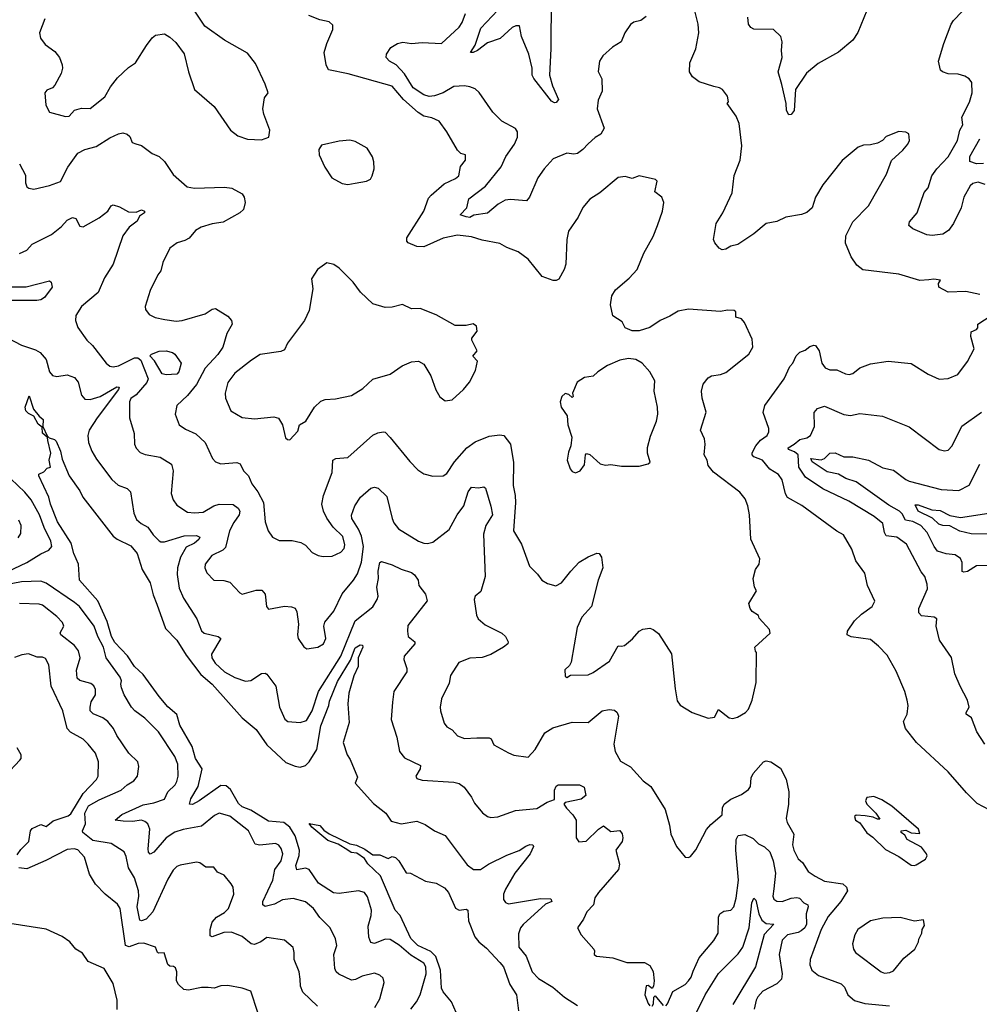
# Model space of a CAD drawing. Extents: x 1245432 to 1420865, y 606325 to 671314.
# Tile 15 of 256: x 1280395 to 1285832, y 621262 to 626840. Entities that reach past the tile are written whole.
import ezdxf

# ---------------------------------------------------------------- set-up
doc = ezdxf.new("R2010")
doc.units = 0

msp = doc.modelspace()

# ---------------------------------------------------------------- linework, layer by layer
at = {"layer": '0CON20XD'}
for points in [[(1283405.5, 626965), (1283404.4, 626675), (1283397.5, 626525), (1283413.8, 626465), (1283447.8, 626387.8), (1283435, 626371.2), (1283425, 626369.7), (1283408.6, 626378.6), (1283307.1, 626507.1), (1283299.3, 626525), (1283299.4, 626565), (1283280.5, 626645), (1283238.5, 626745), (1283226.1, 626806.1), (1283206, 626806), (1283186.2, 626795), (1283116.7, 626733.3), (1283045, 626708.1), (1282988.5, 626665), (1282965, 626653.5), (1282950, 626655), (1282976.4, 626695), (1283008.3, 626791.7), (1283105, 626893.9)], [(1280537.8, 626845), (1280507.5, 626765), (1280512.5, 626735), (1280539.6, 626699.6), (1280595, 626659.4), (1280620, 626625), (1280636.2, 626585), (1280638.2, 626565), (1280630.5, 626535), (1280595, 626470), (1280581.2, 626455), (1280549.4, 626440.6), (1280538, 626425), (1280544, 626355), (1280565, 626316.7), (1280655, 626290.8), (1280675.6, 626294.4), (1280705, 626328.1), (1280745, 626338.6), (1280795, 626337.1), (1280876.7, 626403.3), (1280910.4, 626459.6), (1280950, 626510), (1281011.4, 626568.6), (1281051.4, 626595), (1281113, 626693), (1281145, 626737.5), (1281165, 626753.3), (1281215, 626760), (1281245, 626742), (1281280.3, 626710.3), (1281326.8, 626646.8), (1281350.8, 626545), (1281386.2, 626445), (1281497.9, 626347.9), (1281588.8, 626215), (1281631.7, 626181.7), (1281685, 626163.8), (1281765, 626158.8), (1281807.5, 626175), (1281812.5, 626215), (1281777.5, 626305), (1281773.3, 626335), (1281783, 626397), (1281802.5, 626425), (1281785.7, 626475), (1281731.1, 626591.1), (1281685, 626651.2), (1281555, 626724), (1281445, 626804), (1281375.7, 626905.7)], [(1285835, 625282.5), (1285755, 625300.8), (1285655, 625296.2), (1285603.3, 625325), (1285600, 625345), (1285612.5, 625365), (1285575, 625370.5), (1285545.6, 625365.6), (1285495, 625362.5), (1285375, 625397.8), (1285172.3, 625422.3), (1285138.8, 625448.8), (1285105.9, 625495.9), (1285074.1, 625574.1), (1285076, 625615), (1285116, 625695), (1285203.7, 625786.3), (1285306.9, 625965), (1285335, 626043.3), (1285399.2, 626100.8), (1285427.1, 626135), (1285435.7, 626155.7), (1285433, 626193), (1285415, 626202.5), (1285375, 626206.7), (1285305, 626177.5), (1285282.5, 626155), (1285255, 626141.2), (1285215, 626130.8), (1285175, 626128.6), (1285145, 626118), (1285055, 626042), (1284945.5, 625905), (1284904.5, 625835), (1284885.8, 625775), (1284855, 625748), (1284824.3, 625735.7), (1284735, 625721.1), (1284685, 625697.1), (1284625, 625686), (1284555, 625626.2), (1284463.1, 625566.9), (1284425, 625557.5), (1284395, 625540), (1284375, 625536.2), (1284357.5, 625545), (1284333.3, 625575), (1284326.7, 625595), (1284340.5, 625685), (1284379.4, 625745), (1284431.3, 625858.7), (1284442.7, 625957.3), (1284477.8, 626045), (1284487.1, 626125), (1284471.2, 626251.2), (1284453.8, 626293.8), (1284402.5, 626365), (1284410, 626375), (1284405, 626407.5), (1284376.2, 626445), (1284360, 626455), (1284328.6, 626461.4), (1284245, 626488.6), (1284206.2, 626516.2), (1284189.4, 626545), (1284192.5, 626595), (1284226.5, 626675), (1284243.3, 626765), (1284238.8, 626815), (1284215.7, 626905.7)], [(1285195, 626892.5), (1285142.7, 626767.3), (1285115.8, 626725), (1285033.8, 626656.2), (1284918.5, 626591.5), (1284853.5, 626536.5), (1284791.3, 626445), (1284782.8, 626325), (1284765, 626303.1), (1284751.8, 626301.8), (1284739.6, 626325), (1284737.8, 626365), (1284713, 626473), (1284693.2, 626545), (1284714.5, 626625), (1284710.4, 626665), (1284714.4, 626715), (1284706.9, 626745), (1284665, 626784.3), (1284555, 626786.2), (1284536.7, 626795), (1284523.8, 626815), (1284520.8, 626855)], [(1285865, 625907.3), (1285825, 625918.7), (1285795, 625911.3), (1285780.5, 625899.5), (1285743.5, 625835), (1285728.2, 625775), (1285685.5, 625685), (1285656.9, 625645), (1285624.5, 625625.5), (1285565, 625617.8), (1285535, 625621.1), (1285455, 625654.4), (1285433.1, 625675), (1285436.9, 625695), (1285480.4, 625745), (1285519.1, 625860.9), (1285542.2, 625887.8), (1285563.8, 625955), (1285591.1, 625995), (1285655, 626063.3), (1285708.5, 626155), (1285721.5, 626215), (1285738.1, 626245), (1285732.8, 626287.2), (1285776.4, 626373.6), (1285791.2, 626425), (1285788.8, 626485), (1285774.2, 626504.2), (1285750.3, 626520.3), (1285711.7, 626531.7), (1285655, 626533.1), (1285623.3, 626545), (1285612.5, 626555), (1285601.2, 626605), (1285630, 626705), (1285671.9, 626815), (1285685, 626836), (1285734.3, 626885.7)], [(1280393.5, 626023.5), (1280428.9, 625958.9), (1280427.5, 625915), (1280435, 625894), (1280447.5, 625885), (1280475, 625879.2), (1280565, 625900.8), (1280627, 625923), (1280668.2, 626005), (1280725, 626084.4), (1280765, 626104.5), (1280828, 626122), (1280905, 626170), (1280955, 626193.3), (1280978.8, 626198.8), (1281005, 626192.5), (1281018.3, 626178.3), (1281033.3, 626145), (1281053.9, 626136.1), (1281085, 626127.5), (1281145, 626082), (1281185, 626064.2), (1281215, 626036), (1281265, 625963.3), (1281343.5, 625893.5), (1281385.4, 625885.4), (1281555, 625891.4), (1281597.5, 625885), (1281655, 625853.8), (1281666.2, 625835), (1281672, 625805), (1281662.5, 625765), (1281642.9, 625745), (1281547.6, 625692.4), (1281485, 625683.3), (1281423.8, 625665), (1281392, 625645), (1281355, 625602.5), (1281331.7, 625588.3), (1281287.5, 625575), (1281246, 625545), (1281205.8, 625465), (1281195, 625416.7), (1281178, 625395), (1281134, 625305), (1281106.7, 625215), (1281108.3, 625198.3), (1281129.3, 625169.3), (1281163, 625153), (1281218, 625142), (1281281.3, 625131.3), (1281315, 625135.7), (1281445.5, 625174.5), (1281485, 625200), (1281504.1, 625204.1), (1281575, 625160.8), (1281595.7, 625135), (1281599.2, 625115), (1281568.5, 625061.5), (1281545.9, 624984.1), (1281517.3, 624942.7), (1281445.3, 624865), (1281396, 624774), (1281345, 624710.8), (1281286.2, 624655), (1281276, 624605), (1281298.8, 624545), (1281335, 624520), (1281393.3, 624493.3), (1281446.9, 624445), (1281488, 624355), (1281505, 624336), (1281534.2, 624324.2), (1281625, 624330.9), (1281643.6, 624323.6), (1281663.8, 624283.8), (1281690.8, 624255), (1281711.3, 624211.3), (1281745, 624165.8), (1281775.6, 624105), (1281786, 623995), (1281803.3, 623945), (1281828.3, 623908.3), (1281865, 623890), (1281939.5, 623889.5), (1281987.3, 623877.3), (1282015, 623863.8), (1282052, 623822), (1282086.7, 623805), (1282115, 623798.5), (1282165, 623801.2), (1282215, 623822.5), (1282232.7, 623845), (1282237.7, 623865), (1282225, 623912.5), (1282170.8, 623965), (1282135.7, 624015.7), (1282116.2, 624055), (1282106.2, 624095), (1282116.2, 624145), (1282165.7, 624275), (1282170, 624345), (1282185.7, 624354.3), (1282255, 624359.2), (1282395, 624485.6), (1282425, 624499.4), (1282455, 624504.3), (1282465, 624502.5), (1282495, 624472.5), (1282605, 624337.1), (1282650.4, 624290.4), (1282685, 624267.5), (1282735, 624254), (1282794.1, 624255.9), (1282815, 624270), (1282858.6, 624335), (1282928.8, 624415), (1282975, 624449.2), (1283055, 624480.8), (1283115, 624489.1), (1283138, 624485), (1283175.6, 624435), (1283191.9, 624331.9), (1283191.7, 624201.7), (1283203.1, 624145), (1283204, 624104), (1283193.4, 623943.4), (1283238.6, 623868.6), (1283284.2, 623745), (1283329.3, 623699.3), (1283353.3, 623665), (1283385, 623646.7), (1283432.5, 623632.5), (1283465, 623649.2), (1283517.8, 623715), (1283565, 623766.7), (1283615, 623797.8), (1283665, 623817.1), (1283678, 623815), (1283691.1, 623795), (1283699.1, 623735), (1283672.9, 623665), (1283634.3, 623515.7), (1283580, 623455), (1283553, 623397), (1283519.3, 623200.7), (1283509.3, 623180.7), (1283483, 623157), (1283485, 623120), (1283495, 623113.3), (1283515, 623127.5), (1283615, 623128.8), (1283645, 623141.2), (1283737.5, 623205), (1283785, 623293.3), (1283805, 623290), (1283822.5, 623295), (1283867.6, 623332.4), (1283905, 623376), (1283925, 623388), (1283965, 623392), (1283985, 623386), (1284015, 623363.3), (1284087.3, 623247.3), (1284109.1, 623049.1), (1284120.5, 622980.5), (1284136.3, 622956.3), (1284205, 622914.5), (1284295, 622883.3), (1284331.9, 622888.1), (1284355, 622932.5), (1284415, 622884), (1284435, 622880.8), (1284461.7, 622888.3), (1284507.5, 622915), (1284525, 622933.3), (1284545.6, 622985), (1284568.2, 623085), (1284570, 623255), (1284563, 623263), (1284560, 623285), (1284647.5, 623365), (1284642.5, 623385), (1284585, 623450), (1284580, 623465), (1284545, 623487.5), (1284533.8, 623505), (1284527, 623533), (1284570, 623605), (1284557.5, 623625), (1284551.2, 623675), (1284563.8, 623725), (1284583.9, 623756.1), (1284588.8, 623785), (1284537.2, 623897.2), (1284530, 624035), (1284521.1, 624085), (1284505.6, 624125), (1284475, 624162.5), (1284326.1, 624276.1), (1284295.5, 624315), (1284290.6, 624345), (1284273.3, 624375), (1284279.4, 624435), (1284275.8, 624465), (1284253.1, 624515), (1284284.2, 624615.8), (1284261.9, 624695), (1284258.6, 624735), (1284268, 624775), (1284295, 624812), (1284315, 624822.5), (1284365, 624829.2), (1284395, 624840.8), (1284525.4, 624944.6), (1284548.1, 624985), (1284545, 625030), (1284501.4, 625125), (1284483.8, 625145), (1284452.5, 625155), (1284453.3, 625185), (1284442.3, 625192.3), (1284405.9, 625194.1), (1284365, 625186.7), (1284185, 625200.8), (1284125, 625188.6), (1284078.8, 625161.2), (1284024.7, 625135.3), (1283965, 625095.5), (1283905, 625078.1), (1283865, 625078), (1283825, 625093.5), (1283807.8, 625127.8), (1283755, 625162), (1283743.3, 625225), (1283750.5, 625275), (1283770.8, 625309.2), (1283848.6, 625375), (1283894.3, 625425), (1283931.8, 625518.2), (1283985, 625612.5), (1284008.8, 625675), (1284036.7, 625755), (1284043.8, 625805), (1284033.3, 625835), (1283993.3, 625865), (1284007.5, 625925), (1283997.5, 625935), (1283905, 625956), (1283865, 625940), (1283825, 625952.2), (1283785, 625946.9), (1283681.7, 625858.3), (1283625, 625823.3), (1283585, 625776.7), (1283558.9, 625721.1), (1283505, 625642.5), (1283494.4, 625595), (1283490, 625455), (1283480.8, 625425), (1283449.7, 625370.3), (1283435, 625362), (1283418.3, 625361.7), (1283355, 625385.4), (1283275, 625483.1), (1283219.2, 625525), (1283155, 625548.6), (1283115, 625572.5), (1283015, 625590.4), (1282955, 625609.6), (1282875, 625619.4), (1282795, 625601.8), (1282685, 625552.5), (1282644.3, 625554.3), (1282596.2, 625575), (1282588, 625585), (1282589.2, 625605), (1282684.5, 625755), (1282710.9, 625829.1), (1282726, 625846), (1282800.5, 625909.5), (1282865, 625940), (1282883.8, 625955), (1282892.3, 626007.7), (1282920, 626045), (1282920, 626075), (1282895, 626082.5), (1282875, 626100), (1282816, 626205), (1282772, 626265), (1282730, 626285), (1282685, 626293.8), (1282653.4, 626313.4), (1282568.7, 626388.7), (1282505, 626464.4), (1282257, 626533), (1282145, 626556.2), (1282130.8, 626585), (1282120, 626655), (1282134.4, 626705), (1282170, 626785), (1282170, 626810), (1282148.8, 626828.8), (1282095, 626840), (1282033.3, 626863.3)], [(1283615, 626137.5), (1283585, 626104.2), (1283555, 626082.9), (1283535, 626078), (1283495, 626084.2), (1283418.1, 626051.9), (1283366.7, 625995), (1283331.1, 625945), (1283284.4, 625835.6), (1283267, 625813), (1283175, 625821.4), (1283145, 625816.9), (1283105.9, 625794.1), (1283045, 625743.1), (1282967.8, 625732.2), (1282945, 625719.1), (1282925, 625722.6), (1282890, 625735), (1282929.1, 625775), (1282939.4, 625825), (1283033.4, 625896.6), (1283122.8, 626007.2), (1283150, 626065), (1283198.5, 626135), (1283215.6, 626175), (1283215.8, 626205), (1283205, 626223.3), (1283126.7, 626265), (1283075.3, 626315.3), (1282998.3, 626428.3), (1282975, 626447.5), (1282945, 626460), (1282915, 626465.7), (1282855, 626462.1), (1282795, 626426.3), (1282745, 626409.1), (1282715, 626405.4), (1282684.2, 626415), (1282625, 626453.2), (1282575, 626533.1), (1282528.8, 626585), (1282490.9, 626605), (1282471.1, 626625), (1282474.2, 626645), (1282497.6, 626682.4), (1282535, 626705.5), (1282565, 626712.1), (1282615, 626705.4), (1282675, 626710.9), (1282785, 626705.4), (1282885, 626798.1), (1282901.8, 626825), (1282920, 626875)], [(1283945, 626858.8), (1283915, 626836), (1283875, 626825.8), (1283855, 626812), (1283824.4, 626765.6), (1283802.5, 626715), (1283753.3, 626685), (1283698.8, 626635), (1283680, 626605), (1283673, 626547), (1283693.3, 626505), (1283696.1, 626436.1), (1283673.1, 626385), (1283666.9, 626335), (1283706, 626225), (1283688.3, 626191.7), (1283655, 626173.3), (1283615, 626137.5)], [(1285854.7, 626024.7), (1285815, 626023.1), (1285777.3, 626037.3), (1285778.2, 626065), (1285835, 626164.6)], [(1282255, 625906.7), (1282295, 625913.3), (1282360, 625925), (1282383, 625937), (1282392.5, 625955), (1282403.3, 625995), (1282401.2, 626035), (1282393.6, 626063.6), (1282363, 626113), (1282295, 626150), (1282265, 626156.7), (1282205, 626152.5), (1282105, 626130), (1282090, 626105), (1282092.5, 626075), (1282123.3, 626005), (1282164.1, 625944.1), (1282221.7, 625911.7), (1282255, 625906.7)], [(1280395, 625515.8), (1280435.4, 625534.6), (1280465, 625568), (1280575, 625623.8), (1280632.1, 625667.9), (1280665, 625703.8), (1280695, 625718.8), (1280713.9, 625713.9), (1280735, 625671.2), (1280755, 625667.5), (1280845, 625716.9), (1280895, 625755.7), (1280913.2, 625785), (1280925, 625791.2), (1280960.6, 625780.6), (1281011.1, 625751.1), (1281055, 625749.5), (1281085, 625762.2), (1281102.5, 625755), (1281101.5, 625745), (1281073.4, 625726.6), (1281061.1, 625698.9), (1281015, 625665.5), (1280979.2, 625615), (1280924.3, 625455), (1280875, 625378), (1280839.6, 625295), (1280745, 625214.4), (1280713.5, 625165), (1280711.1, 625135), (1280725.4, 625095.4), (1280774.7, 625024.7), (1280808.1, 624995), (1280884.2, 624895), (1280905, 624876.9), (1280925, 624872.7), (1280955, 624878.5), (1281045, 624923.9), (1281064.5, 624924.5), (1281081.7, 624911.7), (1281123.8, 624805), (1281114.6, 624785), (1281055.3, 624714.7), (1281025, 624694), (1281017.1, 624675), (1281016.7, 624585), (1281043.1, 624495), (1281045.6, 624435), (1281055, 624412), (1281078, 624388), (1281106.3, 624376.3), (1281190.8, 624360.8), (1281255, 624322.5), (1281264.6, 624285), (1281253.6, 624155), (1281265, 624120), (1281285, 624090), (1281345, 624050.6), (1281386.4, 624046.4), (1281435, 624050.4), (1281495, 624085.4), (1281525, 624095.5), (1281605, 624093.1), (1281633.6, 624073.6), (1281642, 624055), (1281638.3, 624035), (1281608.8, 623991.2), (1281583.2, 623945), (1281560.4, 623849.6), (1281545.4, 623834.6), (1281484.6, 623805.4), (1281445.8, 623755), (1281444.4, 623735), (1281455.5, 623705.5), (1281495, 623664.3), (1281552.5, 623662.5), (1281585, 623653.8), (1281642.4, 623592.4), (1281655, 623585.7), (1281735, 623608.2), (1281767.7, 623607.7), (1281785.5, 623585), (1281794, 623515), (1281805, 623500), (1281895, 623516.7), (1281935, 623514.4), (1281955, 623505.6), (1281964.4, 623485), (1281974.6, 623415), (1281968.8, 623355), (1281972.5, 623335), (1282005, 623286.7), (1282022.5, 623275), (1282085, 623286), (1282115.8, 623305), (1282129.5, 623335), (1282119.2, 623405), (1282123.2, 623426.8), (1282175, 623488.8), (1282222.2, 623587.8), (1282286.7, 623665), (1282309.2, 623700.8), (1282332.3, 623767.7), (1282343.4, 623855), (1282330.8, 623915), (1282314.3, 623954.3), (1282276.5, 624015), (1282275, 624032.5), (1282293.3, 624085), (1282325.4, 624134.6), (1282384.6, 624185.4), (1282405, 624190.8), (1282426.6, 624186.6), (1282475, 624138.8), (1282505, 624013.3), (1282515, 623988.8), (1282541.4, 623955), (1282655.5, 623885.5), (1282685, 623874.4), (1282705, 623871.9), (1282735, 623880), (1282828.8, 623951.2), (1282874.3, 624035.7), (1282912.1, 624085), (1282936.2, 624165), (1282955, 624191.9), (1282995, 624188), (1283025, 624193.1), (1283035, 624186.9), (1283063.5, 624083.5), (1283073.1, 624035), (1283035.8, 623974.2), (1283023.3, 623925), (1283031.5, 623685), (1283008.6, 623601.4), (1282975, 623573.3), (1282970, 623555), (1282984.1, 623465.9), (1282992.9, 623445), (1283032.2, 623412.2), (1283126.2, 623365), (1283146.7, 623345), (1283163.3, 623315), (1283160, 623305), (1283136.2, 623285), (1283065, 623244.4), (1283015, 623226.9), (1282945, 623223.1), (1282882.4, 623197.6), (1282835.7, 623125), (1282828.3, 623081.7), (1282785, 622992.5), (1282778, 622945), (1282778.8, 622925), (1282800, 622855), (1282815, 622833.3), (1282845, 622816.7), (1282875, 622782), (1282915, 622768.6), (1282985, 622771.6), (1283055, 622771.4), (1283066.2, 622765), (1283082.2, 622732.2), (1283165, 622685.7), (1283195, 622674.3), (1283275, 622662.5), (1283315, 622705.8), (1283370.4, 622799.6), (1283415, 622828.9), (1283525, 622859.6), (1283615, 622859.1), (1283695, 622924.4), (1283735, 622932.9), (1283765, 622928), (1283780, 622915), (1283786.9, 622895), (1283762.2, 622735), (1283768.6, 622695), (1283799.1, 622639.1), (1283855, 622606.5), (1283927.5, 622527.5), (1283970, 622495), (1284051.9, 622365), (1284077, 622277), (1284084.4, 622225), (1284116, 622155), (1284165, 622096.2), (1284185, 622094.2), (1284195, 622100), (1284225, 622136.7), (1284286.9, 622253.1), (1284310, 622280), (1284375.3, 622334.7), (1284376.5, 622375), (1284386.7, 622395), (1284425, 622423.8), (1284485, 622451.1), (1284525, 622479.2), (1284535.5, 622495), (1284539.6, 622545), (1284550, 622570), (1284610, 622635), (1284625, 622641.8), (1284650.8, 622635), (1284705, 622600), (1284736.8, 622536.8), (1284752.5, 622465), (1284750, 622395), (1284737.3, 622315), (1284742.8, 622292.8), (1284781.2, 622225), (1284773.9, 622165), (1284780.9, 622135), (1284806.4, 622086.4), (1284829.2, 622065), (1284862, 622015), (1284901.7, 621988.3), (1284955, 621959.7), (1285058, 621945), (1285079.4, 621925), (1285084.4, 621905), (1285048.1, 621845), (1284975, 621758.6), (1284935, 621685.7), (1284873.8, 621515), (1284872.5, 621485), (1284883.1, 621455), (1284920, 621425), (1285048.6, 621378.6), (1285068.8, 621358.8), (1285086.5, 621315), (1285125, 621282.7), (1285182.9, 621267.1), (1285323.1, 621253.1)], [(1281925, 624460), (1281970.5, 624509.5), (1281981.2, 624545), (1282016, 624565), (1282065.7, 624645), (1282101.2, 624678.8), (1282125, 624688.9), (1282185, 624692.5), (1282275, 624710.6), (1282338.5, 624751.5), (1282395, 624803.3), (1282495, 624831.5), (1282561.2, 624878.8), (1282615, 624901.9), (1282655, 624905.7), (1282685, 624889.2), (1282725, 624823.3), (1282753.4, 624743.4), (1282775, 624703.3), (1282805, 624680), (1282845, 624686.7), (1282908.8, 624745), (1282943.2, 624786.8), (1282977.6, 624852.4), (1282988.8, 624905), (1282963, 624933), (1282986.7, 624965), (1282957.5, 625025), (1282957.5, 625035), (1282986.2, 625075), (1282983.6, 625103.6), (1282965, 625117.5), (1282925, 625106.7), (1282861.7, 625108.3), (1282755, 625168), (1282665, 625203.8), (1282615, 625202), (1282564.3, 625225.7), (1282505, 625210.8), (1282465, 625210), (1282395, 625230), (1282325.8, 625295.8), (1282285, 625353.8), (1282205, 625433.3), (1282175, 625453.3), (1282135, 625463.3), (1282082.5, 625425), (1282048.3, 625371.7), (1282056.7, 625315), (1282035, 625192.5), (1282009.2, 625135), (1281912.6, 625007.4), (1281895, 624970), (1281875, 624959.4), (1281757.5, 624942.5), (1281708.3, 624911.7), (1281615, 624837.5), (1281575, 624783.8), (1281559.5, 624725), (1281560.5, 624695), (1281591.4, 624625), (1281655, 624587.1), (1281725, 624578.1), (1281835, 624590), (1281861.7, 624581.7), (1281884.4, 624545), (1281901.7, 624471.7), (1281911.7, 624461.7), (1281925, 624460)], [(1280337.3, 625327.3), (1280432.5, 625327.5), (1280565, 625360), (1280573.6, 625353.6), (1280580, 625325), (1280535, 625265.6), (1280515, 625253.6), (1280491.5, 625248.5), (1280340.8, 625249.2)], [(1285891.7, 622361.7), (1285819.7, 622399.7), (1285759.1, 622459.1), (1285655, 622578.8), (1285476.7, 622745), (1285414.5, 622824.5), (1285403.1, 622865), (1285423.8, 622905), (1285428, 622955), (1285424, 622985), (1285409.2, 623035), (1285360, 623150), (1285309.1, 623239.1), (1285261.2, 623291.2), (1285215, 623328), (1285105, 623342.9), (1285084, 623355), (1285085, 623376.7), (1285125, 623434.2), (1285165, 623473.1), (1285224.2, 623515), (1285239.2, 623545), (1285197.5, 623635), (1285182.9, 623705), (1285132.2, 623775), (1285109.8, 623839.8), (1285062.3, 623922.3), (1285025, 623942), (1284827.2, 624087.2), (1284745, 624132.5), (1284733, 624153), (1284715, 624233.3), (1284695, 624263.3), (1284645, 624294), (1284603.8, 624345), (1284554, 624364), (1284544.2, 624375), (1284544.2, 624385.8), (1284565.6, 624425), (1284592.7, 624457.3), (1284630.8, 624485), (1284640, 624505), (1284640, 624525), (1284606.7, 624615), (1284616.2, 624655), (1284726.7, 624805), (1284757.5, 624875), (1284776.1, 624893.9), (1284795, 624936.2), (1284815, 624956.7), (1284845, 624967.5), (1284871.7, 624988.3), (1284895, 624996.7), (1284903.6, 624993.6), (1284923.8, 624965), (1284939.2, 624895), (1284957.8, 624867.8), (1284985, 624856), (1285025, 624855.8), (1285073.6, 624833.6), (1285095, 624830), (1285115, 624835.8), (1285155, 624866.9), (1285215, 624890.6), (1285315, 624905.7), (1285445, 624891.4), (1285541.7, 624831.7), (1285605, 624804.2), (1285655, 624808), (1285709.5, 624830.5), (1285765, 624904), (1285801.9, 624975), (1285784.3, 625045), (1285785, 625072.5), (1285815.8, 625084.2), (1285823.3, 625095), (1285824.3, 625115.7), (1285899.2, 625165)], [(1280280.3, 625060.3), (1280405.6, 624995.6), (1280485, 624970), (1280510.9, 624955), (1280544.4, 624914.4), (1280563.6, 624845), (1280581.9, 624825), (1280605, 624819.2), (1280665, 624827.3), (1280705, 624813.1), (1280726, 624786), (1280745, 624712), (1280765, 624690), (1280795, 624688), (1280851.1, 624705), (1280945, 624760.7), (1280958.4, 624758.4), (1280955.7, 624745), (1280834.6, 624585), (1280789.1, 624515), (1280782.1, 624485), (1280784.6, 624445), (1280804.6, 624395), (1280830.7, 624350.7), (1280917.3, 624235), (1280953.5, 624203.5), (1281004, 624185), (1281022.5, 624165), (1281041.2, 624045), (1281057.8, 624007.8), (1281084, 623985), (1281121.9, 623965), (1281151.3, 623921.3), (1281185, 623887.5), (1281195, 623881.2), (1281215, 623881.6), (1281326.9, 623916.9), (1281397, 623917), (1281415, 623908.8), (1281410.5, 623895), (1281385, 623875.3), (1281338.8, 623851.2), (1281306.5, 623795), (1281289.7, 623735), (1281286.7, 623696.7), (1281298.9, 623618.9), (1281322.6, 623562.6), (1281399.2, 623445), (1281425, 623378), (1281441.2, 623365), (1281520, 623345), (1281534.2, 623335), (1281481.1, 623245), (1281483.5, 623225), (1281502.5, 623195), (1281555, 623146.2), (1281615, 623113.6), (1281675, 623093.3), (1281705, 623095.6), (1281765, 623135.6), (1281785, 623138), (1281795, 623132), (1281845.5, 623065), (1281867.8, 622945), (1281897.6, 622877.6), (1281913.6, 622863.6), (1281985, 622857.8), (1282019.7, 622870.3), (1282052.7, 622925), (1282088.7, 623035), (1282214.9, 623235.1), (1282295.6, 623434.4), (1282395, 623513.8), (1282420.7, 623555), (1282426.2, 623575), (1282419.1, 623625), (1282427.7, 623675), (1282425.4, 623715), (1282435.9, 623764.1), (1282445, 623770), (1282505, 623752.2), (1282556.7, 623726.7), (1282615, 623708.5), (1282632.5, 623695), (1282652.7, 623665), (1282656.9, 623635), (1282694.6, 623584.6), (1282703.1, 623546.9), (1282595, 623408.8), (1282591.5, 623375), (1282596.3, 623346.3), (1282633.8, 623315), (1282634, 623305), (1282572.5, 623235), (1282571.4, 623215), (1282588.1, 623165), (1282587.8, 623145), (1282515.8, 623035), (1282506.5, 622973.5), (1282498.9, 622875), (1282531.4, 622775), (1282546.9, 622695), (1282575, 622658.9), (1282666, 622615), (1282664.3, 622595), (1282640, 622555), (1282645, 622540.8), (1282675, 622531.5), (1282855, 622520.6), (1282885, 622512.2), (1282912.8, 622492.8), (1282955.5, 622435.5), (1282971.3, 622401.3), (1283017.3, 622347.3), (1283045.8, 622325.8), (1283065, 622320), (1283105, 622323.3), (1283205, 622360.6), (1283325, 622370.5), (1283383.2, 622406.7), (1283425, 622421.5), (1283424.3, 622475), (1283435, 622498.5), (1283445, 622505.4), (1283567.5, 622505), (1283592.7, 622492.7), (1283602, 622445), (1283576, 622424), (1283485, 622404.4), (1283478.2, 622395), (1283492.9, 622372.9), (1283529.6, 622335), (1283548.6, 622305), (1283547.5, 622205), (1283563, 622183), (1283605, 622186.7), (1283673.8, 622255), (1283703, 622273), (1283745, 622240), (1283795, 622246.7), (1283807.9, 622227.9), (1283813.1, 622205), (1283807.9, 622185), (1283773.1, 622135), (1283793.3, 622055), (1283787.1, 622025), (1283674.4, 621895), (1283653.8, 621865), (1283646.2, 621825), (1283608.8, 621785), (1283590, 621745), (1283556, 621695), (1283575.7, 621655), (1283647.5, 621575), (1283652.5, 621565), (1283650, 621545), (1283662.5, 621535), (1283755.5, 621525.5), (1283835, 621499.5), (1283935, 621497.8), (1283965, 621482), (1283985, 621447.5), (1283990, 621395), (1283986.1, 621363.9), (1283978.3, 621351.7), (1283955, 621367.5), (1283944, 621366), (1283937.5, 621315), (1283955.9, 621265.9), (1283965, 621253.3)], [(1281225, 624827.5), (1281203.3, 624833.3), (1281158.3, 624908.3), (1281132.5, 624935), (1281142.5, 624945), (1281185, 624961.4), (1281225.8, 624964.2), (1281260, 624955), (1281274, 624945), (1281310, 624895), (1281296.5, 624845), (1281285, 624831.9), (1281225, 624827.5)], [(1283545, 624273.3), (1283570, 624285), (1283595, 624317.5), (1283600, 624375), (1283607, 624383), (1283625, 624376.7), (1283684.3, 624324.3), (1283713.6, 624316.4), (1283745, 624320), (1283805, 624311.2), (1283905, 624310), (1283956.2, 624323.8), (1283966.4, 624333.6), (1283952.5, 624385), (1283952.8, 624417.2), (1283969.8, 624480.2), (1284003.1, 624565), (1284010, 624605), (1284007.8, 624645), (1283989.4, 624735), (1283994.2, 624795), (1283965.5, 624845.5), (1283921.2, 624895), (1283885, 624915.7), (1283845, 624920.8), (1283795, 624910.8), (1283725, 624881.2), (1283670, 624845), (1283645, 624820), (1283595, 624813.3), (1283553.6, 624786.4), (1283527.5, 624725), (1283530, 624705), (1283525, 624700), (1283507, 624717), (1283485, 624722.5), (1283467.5, 624705), (1283457.5, 624675), (1283462.5, 624645), (1283496.7, 624595), (1283500, 624545), (1283523.3, 624475), (1283517.5, 624425), (1283505, 624390), (1283496.7, 624345), (1283513.8, 624295), (1283525, 624280), (1283545, 624273.3)], [(1282611.1, 621235), (1282642.9, 621275), (1282664.5, 621315.5), (1282698.4, 621435), (1282697.1, 621475), (1282685.4, 621495), (1282610.9, 621540.9), (1282545, 621596.5), (1282495, 621628.2), (1282465, 621630.5), (1282405, 621606.9), (1282385, 621611.2), (1282372.8, 621642.8), (1282369.7, 621705), (1282386.9, 621765), (1282389.2, 621795), (1282365, 621870), (1282349.2, 621895), (1282315, 621905.5), (1282205, 621888.8), (1282172.8, 621892.8), (1282087.4, 621947.4), (1282035, 622025.5), (1282013.9, 622033.9), (1281965, 622024.5), (1281959.1, 622049.1), (1281978, 622105), (1281980.6, 622135), (1281955, 622216.9), (1281925, 622265.2), (1281891.5, 622291.5), (1281805, 622299.5), (1281705, 622361.4), (1281655, 622381.5), (1281635, 622398.9), (1281588.8, 622478.8), (1281565, 622499.7), (1281535, 622500.8), (1281412.2, 622415), (1281375, 622394.2), (1281357.5, 622395), (1281364.5, 622425.5), (1281407.1, 622495), (1281429.1, 622595), (1281391.8, 622655), (1281372.4, 622722.4), (1281303.2, 622843.3), (1281285, 622902.9), (1281235, 622946.5), (1281184.8, 623004.8), (1281095, 623130.5), (1281045, 623176.5), (1281006.8, 623236.8), (1280935, 623311.1), (1280915.8, 623345), (1280889.9, 623429.9), (1280837, 623547), (1280734.2, 623665), (1280728.2, 623755), (1280702.5, 623815), (1280687.5, 623875), (1280610, 623995), (1280570, 624095), (1280560.8, 624135), (1280503.3, 624255), (1280504, 624266), (1280532.3, 624277.7), (1280550, 624300), (1280570, 624305), (1280562.5, 624345), (1280571.4, 624385), (1280553.9, 624456.1), (1280553, 624473), (1280525, 624497.5), (1280522.5, 624532.5), (1280499.1, 624549.1), (1280475, 624594.3), (1280445, 624609.5), (1280430.4, 624625), (1280425.4, 624645), (1280448.3, 624708.3), (1280474.1, 624634.1), (1280504.6, 624594.6), (1280528.2, 624575), (1280526.2, 624535), (1280551.7, 624481.7), (1280561.7, 624471.7), (1280592.5, 624462.5), (1280601.8, 624451.8), (1280626.7, 624395), (1280635, 624350), (1280676, 624255), (1280735, 624170), (1280752, 624135), (1280924.7, 623914.7), (1280946.7, 623896.7), (1281025, 623858.6), (1281061.4, 623815), (1281090, 623725), (1281135, 623650), (1281151.1, 623581.1), (1281171.4, 623528.6), (1281220.9, 623390.9), (1281285, 623325.4), (1281339.2, 623239.2), (1281420.9, 623130.9), (1281485, 623076.3), (1281655, 622885.5), (1281735, 622819.6), (1281795, 622731.8), (1281902.3, 622632.3), (1281955, 622610.2), (1281985, 622605.8), (1282015, 622614.7), (1282035, 622636.1), (1282077.8, 622705), (1282100.8, 622839.2), (1282145.7, 622954.3), (1282150.1, 622979.9), (1282195, 623091.5), (1282269, 623211), (1282295, 623280.9), (1282325, 623298.8), (1282337.1, 623297.1), (1282338.5, 623285), (1282312.3, 623225), (1282311.9, 623175), (1282287.8, 623122.2), (1282260.8, 623025), (1282254.7, 622965), (1282262.4, 622857.6), (1282227.3, 622745), (1282251.2, 622675), (1282267.9, 622647.9), (1282308.3, 622548.3), (1282295.8, 622515), (1282400.2, 622400.2), (1282470, 622345), (1282499.2, 622299.2), (1282556.1, 622283.9), (1282645, 622300), (1282691.5, 622281.5), (1282745, 622244.4), (1282805, 622218.1), (1282931.2, 622051.2), (1282965.3, 622025.3), (1283005, 622025.4), (1283050.6, 622055), (1283155, 622107.3), (1283225, 622132.8), (1283261.9, 622158.1), (1283285, 622167.5), (1283303.3, 622165), (1283305.7, 622155), (1283287.5, 622115), (1283200, 622005), (1283147.8, 621915), (1283136.9, 621885), (1283136, 621855), (1283148.3, 621838.3), (1283165, 621831.4), (1283345, 621860.8), (1283405, 621858.6), (1283410, 621845), (1283375, 621828.9), (1283246.9, 621713.1), (1283232.7, 621695), (1283221.7, 621661.7), (1283222.2, 621585), (1283264.3, 621535), (1283299.5, 621445), (1283335, 621407.5), (1283415, 621359.6), (1283481.7, 621301.7), (1283555.3, 621255.3)], [(1285537.3, 623642.7), (1285522.5, 623685), (1285502.2, 623712.2), (1285419.1, 623869.1), (1285365, 623908.8), (1285305, 623915.5), (1285294, 623935), (1285284.5, 623985), (1285236.9, 624025), (1285091.8, 624111.8), (1284945, 624182.5), (1284847.5, 624247.5), (1284809.3, 624305), (1284804.7, 624375), (1284785, 624391.8), (1284751.1, 624405), (1284749.3, 624415), (1284783.8, 624435), (1284815, 624462.5), (1284855, 624471.5), (1284875.4, 624485), (1284898.5, 624535), (1284895.7, 624615), (1284915, 624637.1), (1284955, 624651.5), (1285064.1, 624604.1), (1285102.4, 624597.6), (1285155, 624608.6), (1285283.2, 624593.2), (1285435, 624534.4), (1285605, 624405.8), (1285635, 624397.5), (1285655, 624402), (1285678, 624425), (1285733.3, 624536.7), (1285845, 624617.5)], [(1285895, 623748.8), (1285815, 623746.9), (1285765, 623713.3), (1285745, 623710), (1285735, 623714.4), (1285735.3, 623765), (1285725, 623788.1), (1285695, 623808.5), (1285645, 623813.1), (1285595, 623830), (1285575.4, 623855), (1285535.8, 623935), (1285500, 623975), (1285455, 623997.8), (1285412.9, 624005), (1285395, 624040.8), (1285380.3, 624055), (1285318.8, 624088.8), (1285135, 624222.6), (1285075, 624241), (1285035, 624264.4), (1284969.3, 624279.3), (1284885, 624334.8), (1284876.7, 624355), (1284935, 624346.1), (1284954.4, 624355), (1284985, 624383.6), (1285015, 624386), (1285065, 624363.1), (1285115, 624364.4), (1285203.3, 624345), (1285285, 624302.1), (1285345, 624288.6), (1285415, 624234.3), (1285435, 624225.7), (1285615, 624179.1), (1285715, 624172), (1285775, 624202.5), (1285835, 624322.2)], [(1280295, 623698.8), (1280435, 623764.1), (1280515, 623813.9), (1280560.8, 623835), (1280577.9, 623855), (1280572.2, 623885), (1280533.1, 623963.1), (1280506.5, 624035), (1280459.6, 624119.6), (1280425, 624162.7), (1280345, 624238.1)], [(1285884, 623926), (1285785, 623926.5), (1285722, 623942), (1285665, 623973.1), (1285625, 623974.6), (1285602.8, 623982.8), (1285566.7, 624016.7), (1285485, 624055.9), (1285467.5, 624092.5), (1285485, 624092.4), (1285563.8, 624063.8), (1285609.4, 624059.4), (1285665, 624030.3), (1285725, 624019.3), (1285886.5, 624043.5)], [(1280385.7, 623905), (1280401.1, 623928.9), (1280402.7, 623975), (1280389.5, 624005)], [(1282406.9, 621243.1), (1282436.4, 621293.6), (1282459.2, 621385), (1282455, 621410), (1282435, 621427.5), (1282405, 621437.5), (1282335, 621421.1), (1282297.6, 621402.4), (1282275, 621399.1), (1282203.2, 621433.2), (1282189.1, 621445), (1282180.8, 621465), (1282174.4, 621545), (1282191.9, 621595), (1282185, 621633.3), (1282154.3, 621695), (1282095, 621753.1), (1282059.5, 621805), (1282015, 621841.8), (1281945, 621860.4), (1281885, 621853.3), (1281839.3, 621829.3), (1281785, 621815.6), (1281773.3, 621825), (1281773.6, 621843.6), (1281829.4, 621965), (1281840.4, 622025), (1281877.5, 622075), (1281885.4, 622115), (1281877.3, 622145), (1281863.1, 622163.1), (1281845, 622173.3), (1281755, 622163.1), (1281729.5, 622169.5), (1281691.2, 622245), (1281585, 622327.9), (1281525, 622345.6), (1281498.8, 622331.2), (1281425, 622270.5), (1281322.2, 622252.2), (1281273.3, 622236.7), (1281224.7, 622205), (1281155, 622124.5), (1281135, 622112), (1281125, 622123.3), (1281122.7, 622142.7), (1281133.4, 622253.4), (1281120.4, 622285), (1281105, 622298.4), (1281085, 622304.2), (1281035, 622297.6), (1280981, 622299), (1280936.7, 622305), (1280973.4, 622336.6), (1281095, 622391.1), (1281155, 622403.7), (1281215.6, 622425), (1281233.6, 622465), (1281275.3, 622505), (1281285, 622524.2), (1281292.1, 622555), (1281291.7, 622621.7), (1281274.5, 622665), (1281181.9, 622805), (1281105, 622882.5), (1281046.9, 622925), (1281028.9, 622945), (1280987.8, 623015), (1280971.4, 623055), (1280968, 623075), (1280972.9, 623095), (1280965.3, 623115), (1280884.3, 623225), (1280869.1, 623285), (1280837.3, 623345), (1280816.6, 623405), (1280733.4, 623515), (1280705, 623538.2), (1280545, 623647.2), (1280515, 623659.1), (1280405.5, 623654.5), (1280275, 623630.7)], [(1285862.9, 622735), (1285817.8, 622805), (1285788.1, 622885), (1285757.1, 622905), (1285756.8, 622915), (1285774.2, 622945), (1285765.8, 622985.8), (1285722.9, 623065), (1285694, 623135), (1285675, 623227.5), (1285605.7, 623325.7), (1285587.5, 623405), (1285591.2, 623445), (1285575.5, 623455.5), (1285505, 623463.5), (1285488.9, 623478.9), (1285489.5, 623505), (1285538.9, 623615), (1285537.3, 623642.7)], [(1282082.2, 621252.2), (1282000.2, 621330.2), (1281985.5, 621365), (1281983.6, 621403.6), (1281978.5, 621445), (1281950, 621515), (1281950.9, 621555), (1281944.4, 621584.4), (1281895.6, 621625.6), (1281795, 621640), (1281762, 621615), (1281725, 621600), (1281706.9, 621605), (1281655, 621645.5), (1281595, 621670.4), (1281551.4, 621668.6), (1281485, 621644.4), (1281475, 621650), (1281473.4, 621686.6), (1281485, 621727.1), (1281509.4, 621755), (1281555, 621782.3), (1281577.8, 621805), (1281607.5, 621885), (1281604, 621925), (1281594, 621945), (1281553.2, 621993.2), (1281515, 622011.2), (1281495, 622038.1), (1281449.3, 622039.3), (1281415, 622062.9), (1281397.3, 622067.3), (1281305, 622050.8), (1281285, 622042), (1281265, 622021.2), (1281235, 621970), (1281149.5, 621785), (1281111.1, 621745), (1281085, 621734.5), (1281075, 621738.8), (1281060.9, 621815), (1281071.1, 621875), (1281068.4, 621905), (1281045, 621977.8), (1281011.4, 622035), (1280999.3, 622099.3), (1280986.5, 622126.5), (1280912.7, 622172.7), (1280810.4, 622190.4), (1280753.1, 622235), (1280751.6, 622245), (1280768.7, 622285), (1280764.5, 622345), (1280784.3, 622385.7), (1280845, 622419.6), (1280970, 622475), (1281003.9, 622506.1), (1281042.4, 622527.6), (1281062, 622555), (1281070.5, 622609.5), (1281064, 622635), (1281013.8, 622683.8), (1280946.2, 622785), (1280926.2, 622825), (1280895, 622863.3), (1280867.1, 622885), (1280811.7, 622908.3), (1280794.7, 622924.7), (1280794.1, 622945), (1280800.4, 622975), (1280824.6, 623015), (1280825.3, 623045), (1280815.3, 623065.3), (1280798.8, 623078.8), (1280736.4, 623096.4), (1280720.2, 623110.2), (1280717.6, 623155), (1280737.7, 623225), (1280727.7, 623265), (1280705.4, 623295.4), (1280628.9, 623355), (1280624.3, 623365.7), (1280645.7, 623404.3), (1280636.9, 623425), (1280605, 623458.5), (1280525, 623523.3), (1280505, 623528.9), (1280393.4, 623533.4)], [(1280381.2, 622108.8), (1280401.4, 622138.6), (1280446.1, 622183.9), (1280455.7, 622244.3), (1280465, 622258.8), (1280515, 622280.7), (1280545, 622269.2), (1280585, 622300.8), (1280669.5, 622330.5), (1280685, 622341.9), (1280755, 622456.9), (1280831.2, 622535), (1280839.5, 622555), (1280842.5, 622635), (1280825, 622684.2), (1280783.3, 622735), (1280755, 622763.5), (1280683.8, 622803.8), (1280664.5, 622825), (1280638.9, 622925), (1280573.1, 623065), (1280560.8, 623185), (1280541.2, 623221.2), (1280525, 623228), (1280495, 623228), (1280445, 623247.1), (1280407.3, 623242.7), (1280365, 623226.7)], [(1280315, 622557.5), (1280395.9, 622644.1), (1280403.3, 622655), (1280403.3, 622675), (1280381.2, 622715)], [(1285465, 622047.5), (1285475, 622052.5), (1285526.4, 622083.6), (1285536.4, 622103.6), (1285533.3, 622115), (1285505, 622152.5), (1285423.3, 622195), (1285409.3, 622219.3), (1285390, 622235), (1285390, 622245), (1285415, 622248.8), (1285445, 622233.8), (1285495, 622230), (1285487.5, 622255), (1285336.7, 622385), (1285279.7, 622419.7), (1285235, 622438.8), (1285195, 622433.3), (1285186.2, 622415), (1285195, 622396.2), (1285246, 622345), (1285268.3, 622311.7), (1285255, 622310), (1285231.2, 622321.2), (1285185, 622330), (1285135, 622333.3), (1285123.8, 622325), (1285130, 622305), (1285155, 622290), (1285194.1, 622234.1), (1285229.5, 622209.5), (1285299.5, 622139.5), (1285375, 622100), (1285445, 622050), (1285465, 622047.5)], [(1282881.5, 621185), (1282842.5, 621275), (1282795, 621332.5), (1282785, 621353.3), (1282779.6, 621455), (1282751.9, 621531.9), (1282725, 621560.2), (1282651.2, 621595), (1282611.2, 621635), (1282551.2, 621765), (1282521.5, 621795), (1282439.8, 621989.8), (1282366.8, 622056.8), (1282347.9, 622087.9), (1282305, 622117.9), (1282272.8, 622122.8), (1282254.6, 622134.6), (1282199.7, 622169.7), (1282140.8, 622190.8), (1282050, 622265), (1282035, 622286), (1282095, 622275.3), (1282118.6, 622248.6), (1282148.6, 622228.6), (1282265, 622170.9), (1282302.7, 622162.7), (1282350.9, 622140.9), (1282395, 622107.9), (1282435, 622109.2), (1282482.5, 622087.5), (1282505, 622100), (1282525, 622093.8), (1282543.3, 622075), (1282585, 622007.5), (1282610, 622005), (1282695, 621960), (1282755, 621948.6), (1282801.3, 621921.3), (1282824.2, 621895), (1282865, 621806.2), (1282885, 621796), (1282925, 621800), (1282933.3, 621795), (1282938.1, 621735), (1282972.9, 621645), (1282995.5, 621615.5), (1283039.7, 621579.7), (1283115, 621498.5), (1283135.4, 621475), (1283171.5, 621375), (1283210, 621315), (1283221.3, 621225)], [(1284055, 621253.3), (1284065.5, 621264.5), (1284095.6, 621334.4), (1284165, 621374), (1284185, 621394.2), (1284200, 621415), (1284210, 621450), (1284245.6, 621524.4), (1284327.1, 621622.9), (1284352, 621665), (1284354.3, 621755), (1284362, 621775), (1284385, 621790), (1284425, 621796), (1284440.6, 621815), (1284455, 621862.5), (1284467.8, 621965), (1284451.6, 622135), (1284454, 622195), (1284465, 622218.6), (1284503.2, 622223.2), (1284550.6, 622200.6), (1284580.2, 622170.2), (1284615, 622153.5), (1284645.7, 622125.8), (1284664.6, 622075.4), (1284677.3, 622005), (1284666.8, 621916.8)], [(1281744.2, 621215), (1281705, 621336), (1281655, 621354.2), (1281575, 621367.5), (1281535, 621365.8), (1281497.3, 621352.7), (1281463.8, 621356.2), (1281425, 621358), (1281351.7, 621341.7), (1281325, 621346.2), (1281294.2, 621374.2), (1281284.1, 621394.1), (1281286, 621445), (1281278.3, 621468.3), (1281267, 621477), (1281245, 621477.5), (1281235, 621487.5), (1281213.6, 621553.6), (1281182.3, 621552.3), (1281175.8, 621555.8), (1281165, 621586), (1281097.6, 621607.6), (1281066.6, 621606.6), (1281015, 621587.7), (1280995.4, 621595), (1280964.6, 621805), (1280948.5, 621828.5), (1280879.6, 621885), (1280825, 621943.1), (1280789.8, 621999.8), (1280761.5, 622095), (1280725, 622136.5), (1280703.1, 622143.1), (1280665, 622138.1), (1280544.1, 622075.9), (1280435, 622028.5), (1280390, 622035)], [(1284214.8, 621185.2), (1284279.6, 621315), (1284354.3, 621435.7), (1284465, 621548.1), (1284491.6, 621585), (1284528.8, 621695), (1284542.3, 621837.7), (1284555, 621864), (1284565, 621852.5), (1284581.9, 621775), (1284599, 621739), (1284625, 621720), (1284667.5, 621715), (1284612.7, 621657.3), (1284564.7, 621475), (1284435, 621261.1)], [(1284666.8, 621916.8), (1284661.4, 621875), (1284668.1, 621858.1), (1284685, 621845.8), (1284715, 621843.5), (1284765, 621862.5), (1284797.3, 621867.3), (1284812.4, 621862.4), (1284837.1, 621837.1), (1284860, 621825), (1284862.5, 621815), (1284850.3, 621775), (1284853.6, 621716.4), (1284843.4, 621695), (1284822, 621678), (1284805, 621668.1), (1284744.3, 621655), (1284715.3, 621624.7), (1284698.4, 621545), (1284714.6, 621435), (1284711.5, 621405), (1284685, 621378.5), (1284605, 621336.2), (1284576.9, 621305), (1284566.8, 621285), (1284556.4, 621233.6)], [(1285295, 621439.2), (1285325, 621441.4), (1285345, 621452), (1285405, 621523.8), (1285466.2, 621575), (1285487.5, 621615), (1285488.3, 621631.7), (1285506.7, 621665), (1285507.5, 621685), (1285521.7, 621708.3), (1285515, 621740), (1285465, 621732.5), (1285383, 621753), (1285285, 621750.8), (1285215, 621734.2), (1285142.9, 621685), (1285127.1, 621655), (1285114.2, 621605), (1285119.2, 621575), (1285130.8, 621555), (1285276.7, 621445), (1285295, 621439.2)], [(1280948.3, 621231.7), (1280947.8, 621285), (1280925, 621380), (1280874.5, 621464.5), (1280782.5, 621505), (1280751.7, 621551.7), (1280712.5, 621575), (1280678.8, 621615), (1280636.4, 621646.4), (1280545, 621686.7), (1280314.4, 621724.4)], [(1283979.3, 621250.7), (1283986.1, 621263.9), (1283988.3, 621301.7), (1283995, 621310), (1284040, 621255)]]:
    msp.add_lwpolyline(points, dxfattribs=at)

doc.saveas('drawing.dxf')
